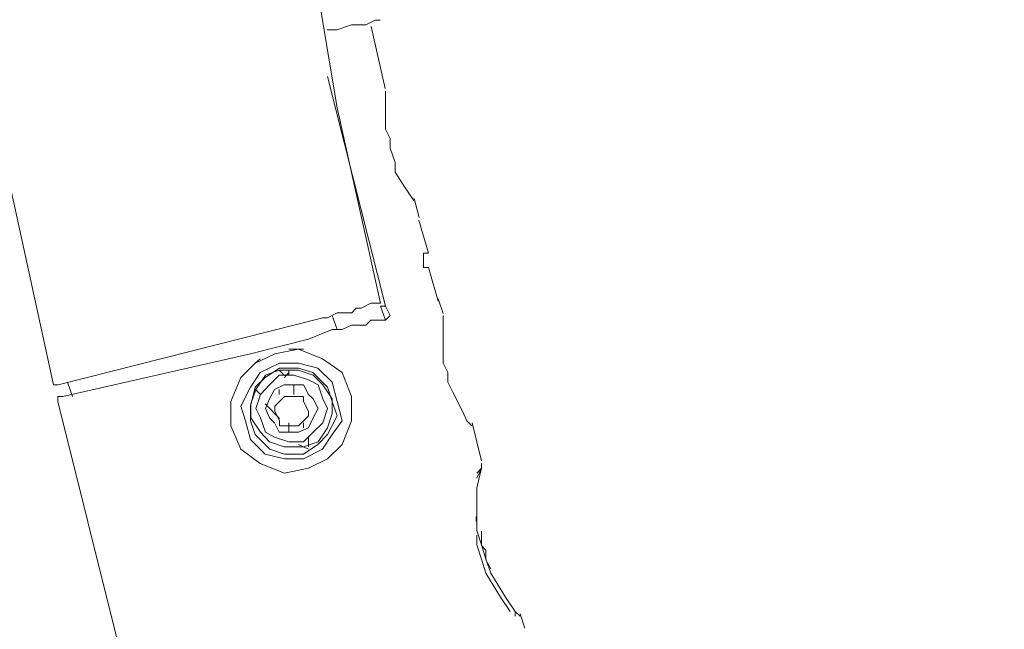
# Model space of a CAD drawing. Header units: millimetres. Extents: x 32.1 to 48.5, y -27.6 to 7.4.
# Tile 26 of 43: x 35.563 to 36.21, y 0.284 to 0.684. Entities that reach past the tile are written whole.
import ezdxf

# ---------------------------------------------------------------- set-up
doc = ezdxf.new("R2010")
doc.units = ezdxf.units.MM
doc.header["$MEASUREMENT"] = 0
doc.layers.add('Livello 1', color=7, linetype='Continuous', lineweight=0)

# ---------------------------------------------------------------- blocks, each defined once
blk = doc.blocks.new('Block_0')
at = {"layer": 'Livello 1', "color": 250, "lineweight": 5, "true_color": 0x1d1d1b}
for points, knots in [([(32.26221, -0.38005), (32.26221, -0.38005), (32.21799, -0.18239), (32.21799, -0.18239), (32.21799, -0.18239), (32.1767, 0.01233), (32.1767, 0.01233), (32.1767, 0.01233), (32.14527, 0.21292), (32.14527, 0.21292), (32.14527, 0.21292), (32.11677, 0.41057), (32.11677, 0.41057), (32.11677, 0.41057), (32.09785, 0.61142), (32.09785, 0.61142), (32.09785, 0.61142), (32.08533, 0.81227), (32.08533, 0.81227), (32.08533, 0.81227), (32.07574, 1.01312), (32.07574, 1.01312), (32.07574, 1.01312), (32.07574, 1.21397), (32.07574, 1.21397), (32.07574, 1.21397), (32.08214, 1.41481), (32.08214, 1.41481), (32.08214, 1.41481), (32.09492, 1.61567), (32.09492, 1.61567), (32.09492, 1.61567), (32.11037, 1.81332), (32.11037, 1.81332), (32.11037, 1.81332), (32.13568, 2.0139), (32.13568, 2.0139), (32.13568, 2.0139), (32.16764, 2.21156), (32.16764, 2.21156), (32.16764, 2.21156), (32.20547, 2.40921), (32.20547, 2.40921), (32.20547, 2.40921), (32.24969, 2.60686), (32.24969, 2.60686), (32.24969, 2.60686), (32.30004, 2.80132), (32.30004, 2.80132), (32.30004, 2.80132), (32.35704, 2.99284), (32.35704, 2.99284), (32.35704, 2.99284), (32.42017, 3.1841), (32.42017, 3.1841), (32.42017, 3.1841), (32.48996, 3.37243), (32.48996, 3.37243), (32.48996, 3.37243), (32.56268, 3.5605), (32.56268, 3.5605), (32.56268, 3.5605), (32.645, 3.7427), (32.645, 3.7427), (32.645, 3.7427), (32.73317, 3.92464), (32.73317, 3.92464), (32.73317, 3.92464), (32.8248, 4.10338), (32.8248, 4.10338), (32.8248, 4.10338), (32.9231, 4.27919), (32.9231, 4.27919), (32.9231, 4.27919), (33.02725, 4.45153), (33.02725, 4.45153), (33.02725, 4.45153), (33.1378, 4.62095), (33.1378, 4.62095), (33.1378, 4.62095), (33.25154, 4.78424), (33.25154, 4.78424), (33.25154, 4.78424), (33.37168, 4.94726), (33.37168, 4.94726), (33.37168, 4.94726), (33.49821, 5.10416), (33.49821, 5.10416), (33.49821, 5.10416), (33.62793, 5.25786), (33.62793, 5.25786), (33.62793, 5.25786), (33.76405, 5.40837), (33.76405, 5.40837), (33.76405, 5.40837), (33.90284, 5.55274), (33.90284, 5.55274), (33.90284, 5.55274), (34.04828, 5.69392), (34.04828, 5.69392), (34.04828, 5.69392), (34.19692, 5.82871), (34.19692, 5.82871), (34.19692, 5.82871), (34.34875, 5.96057), (34.34875, 5.96057), (34.34875, 5.96057), (34.50672, 6.0863), (34.50672, 6.0863), (34.50672, 6.0863), (34.66788, 6.20857), (34.66788, 6.20857), (34.66788, 6.20857), (34.8325, 6.32471), (34.8325, 6.32471), (34.8325, 6.32471), (35.00298, 6.43446), (35.00298, 6.43446), (35.00298, 6.43446), (35.17373, 6.54101), (35.17373, 6.54101), (35.17373, 6.54101), (35.35087, 6.6385), (35.35087, 6.6385), (35.35087, 6.6385), (35.53094, 6.73227), (35.53094, 6.73227), (35.53094, 6.73227), (35.71128, 6.82337), (35.71128, 6.82337), (35.71128, 6.82337), (35.89775, 6.90488), (35.89775, 6.90488), (35.89775, 6.90488), (36.08421, 6.98027), (36.08421, 6.98027), (36.08421, 6.98027), (36.27387, 7.05245), (36.27387, 7.05245), (36.27387, 7.05245), (36.46354, 7.11532), (36.46354, 7.11532), (36.46354, 7.11532), (36.65959, 7.17472), (36.65959, 7.17472)], [0, 0, 0, 0, 1, 1, 1, 2, 2, 2, 3, 3, 3, 4, 4, 4, 5, 5, 5, 6, 6, 6, 7, 7, 7, 8, 8, 8, 9, 9, 9, 10, 10, 10, 11, 11, 11, 12, 12, 12, 13, 13, 13, 14, 14, 14, 15, 15, 15, 16, 16, 16, 17, 17, 17, 18, 18, 18, 19, 19, 19, 20, 20, 20, 21, 21, 21, 22, 22, 22, 23, 23, 23, 24, 24, 24, 25, 25, 25, 26, 26, 26, 27, 27, 27, 28, 28, 28, 29, 29, 29, 30, 30, 30, 31, 31, 31, 32, 32, 32, 33, 33, 33, 34, 34, 34, 35, 35, 35, 36, 36, 36, 37, 37, 37, 38, 38, 38, 39, 39, 39, 40, 40, 40, 41, 41, 41, 42, 42, 42, 43, 43, 43, 44, 44, 44, 45, 45, 45, 46, 46, 46, 47, 47, 47, 48, 48, 48, 48]), ([(36.69449, 6.95522), (36.69449, 6.95522), (36.52986, 6.90488), (36.52986, 6.90488), (36.52986, 6.90488), (36.3402, 6.84228), (36.3402, 6.84228), (36.3402, 6.84228), (36.15374, 6.76983), (36.15374, 6.76983), (36.15374, 6.76983), (35.97047, 6.69471), (35.97047, 6.69471), (35.97047, 6.69471), (35.7872, 6.6132), (35.7872, 6.6132), (35.7872, 6.6132), (35.61006, 6.52556), (35.61006, 6.52556), (35.61006, 6.52556), (35.43318, 6.43126), (35.43318, 6.43126), (35.43318, 6.43126), (35.25924, 6.33403), (35.25924, 6.33403), (35.25924, 6.33403), (35.09142, 6.23041), (35.09142, 6.23041), (35.09142, 6.23041), (34.92387, 6.11747), (34.92387, 6.11747), (34.92387, 6.11747), (34.76271, 6.00452), (34.76271, 6.00452), (34.76271, 6.00452), (34.60474, 5.88225), (34.60474, 5.88225), (34.60474, 5.88225), (34.44971, 5.75679), (34.44971, 5.75679), (34.44971, 5.75679), (34.30134, 5.62813), (34.30134, 5.62813), (34.30134, 5.62813), (34.1559, 5.49015), (34.1559, 5.49015), (34.1559, 5.49015), (34.01338, 5.35216), (34.01338, 5.35216), (34.01338, 5.35216), (33.8778, 5.20752), (33.8778, 5.20752), (33.8778, 5.20752), (33.74487, 5.05701), (33.74487, 5.05701), (33.74487, 5.05701), (33.61834, 4.90331), (33.61834, 4.90331), (33.61834, 4.90331), (33.49821, 4.74642), (33.49821, 4.74642), (33.49821, 4.74642), (33.38127, 4.58659), (33.38127, 4.58659), (33.38127, 4.58659), (33.27072, 4.4233), (33.27072, 4.4233), (33.27072, 4.4233), (33.16657, 4.25388), (33.16657, 4.25388), (33.16657, 4.25388), (33.06507, 4.08153), (33.06507, 4.08153), (33.06507, 4.08153), (32.97344, 3.90866), (32.97344, 3.90866), (32.97344, 3.90866), (32.885, 3.73018), (32.885, 3.73018), (32.885, 3.73018), (32.80296, 3.55117), (32.80296, 3.55117), (32.80296, 3.55117), (32.72384, 3.36604), (32.72384, 3.36604), (32.72384, 3.36604), (32.65405, 3.18117), (32.65405, 3.18117), (32.65405, 3.18117), (32.59092, 2.99577), (32.59092, 2.99577), (32.59092, 2.99577), (32.53392, 2.80451), (32.53392, 2.80451), (32.53392, 2.80451), (32.48037, 2.61299), (32.48037, 2.61299), (32.48037, 2.61299), (32.43615, 2.42173), (32.43615, 2.42173), (32.43615, 2.42173), (32.39833, 2.22727), (32.39833, 2.22727), (32.39833, 2.22727), (32.36343, 2.03282), (32.36343, 2.03282), (32.36343, 2.03282), (32.33813, 1.83516), (32.33813, 1.83516), (32.33813, 1.83516), (32.31921, 1.63751), (32.31921, 1.63751), (32.31921, 1.63751), (32.30643, 1.43985), (32.30643, 1.43985), (32.30643, 1.43985), (32.29684, 1.2422), (32.29684, 1.2422), (32.29684, 1.2422), (32.29684, 1.04455), (32.29684, 1.04455), (32.29684, 1.04455), (32.30323, 0.8469), (32.30323, 0.8469), (32.30323, 0.8469), (32.31921, 0.64924), (32.31921, 0.64924), (32.31921, 0.64924), (32.33813, 0.45159), (32.33813, 0.45159), (32.33813, 0.45159), (32.36343, 0.25687), (32.36343, 0.25687), (32.36343, 0.25687), (32.39513, 0.06241), (32.39513, 0.06241), (32.39513, 0.06241), (32.43296, -0.13205), (32.43296, -0.13205), (32.43296, -0.13205), (32.47398, -0.30146), (32.47398, -0.30146)], [0, 0, 0, 0, 1, 1, 1, 2, 2, 2, 3, 3, 3, 4, 4, 4, 5, 5, 5, 6, 6, 6, 7, 7, 7, 8, 8, 8, 9, 9, 9, 10, 10, 10, 11, 11, 11, 12, 12, 12, 13, 13, 13, 14, 14, 14, 15, 15, 15, 16, 16, 16, 17, 17, 17, 18, 18, 18, 19, 19, 19, 20, 20, 20, 21, 21, 21, 22, 22, 22, 23, 23, 23, 24, 24, 24, 25, 25, 25, 26, 26, 26, 27, 27, 27, 28, 28, 28, 29, 29, 29, 30, 30, 30, 31, 31, 31, 32, 32, 32, 33, 33, 33, 34, 34, 34, 35, 35, 35, 36, 36, 36, 37, 37, 37, 38, 38, 38, 39, 39, 39, 40, 40, 40, 41, 41, 41, 42, 42, 42, 43, 43, 43, 44, 44, 44, 45, 45, 45, 46, 46, 46, 47, 47, 47, 47]), ([(32.46812, -0.12858), (32.46812, -0.12858), (32.43003, 0.05362), (32.43003, 0.05362), (32.43003, 0.05362), (32.3986, 0.24808), (32.3986, 0.24808), (32.3986, 0.24808), (32.37329, 0.44573), (32.37329, 0.44573), (32.37329, 0.44573), (32.35118, 0.64019), (32.35118, 0.64019), (32.35118, 0.64019), (32.33866, 0.83784), (32.33866, 0.83784), (32.33866, 0.83784), (32.33227, 1.03549), (32.33227, 1.03549), (32.33227, 1.03549), (32.33227, 1.23314), (32.33227, 1.23314), (32.33227, 1.23314), (32.33866, 1.4308), (32.33866, 1.4308), (32.33866, 1.4308), (32.35118, 1.62845), (32.35118, 1.62845), (32.35118, 1.62845), (32.37009, 1.82317), (32.37009, 1.82317), (32.37009, 1.82317), (32.3954, 2.02083), (32.3954, 2.02083), (32.3954, 2.02083), (32.43003, 2.21528), (32.43003, 2.21528), (32.43003, 2.21528), (32.46812, 2.40974), (32.46812, 2.40974), (32.46812, 2.40974), (32.51234, 2.601), (32.51234, 2.601), (32.51234, 2.601), (32.56295, 2.79226), (32.56295, 2.79226), (32.56295, 2.79226), (32.62315, 2.98059), (32.62315, 2.98059), (32.62315, 2.98059), (32.68628, 3.16865), (32.68628, 3.16865), (32.68628, 3.16865), (32.75581, 3.35405), (32.75581, 3.35405), (32.75581, 3.35405), (32.83173, 3.53599), (32.83173, 3.53599), (32.83173, 3.53599), (32.91377, 3.71473), (32.91377, 3.71473), (32.91377, 3.71473), (33.00248, 3.89347), (33.00248, 3.89347), (33.00248, 3.89347), (33.09731, 4.06635), (33.09731, 4.06635), (33.09731, 4.06635), (33.19507, 4.2387), (33.19507, 4.2387), (33.19507, 4.2387), (33.29949, 4.40492), (33.29949, 4.40492), (33.29949, 4.40492), (33.4103, 4.56821), (33.4103, 4.56821), (33.4103, 4.56821), (33.52724, 4.73123), (33.52724, 4.73123), (33.52724, 4.73123), (33.64738, 4.88813), (33.64738, 4.88813), (33.64738, 4.88813), (33.77364, 5.03863), (33.77364, 5.03863), (33.77364, 5.03863), (33.9063, 5.1894), (33.9063, 5.1894), (33.9063, 5.1894), (34.04242, 5.33032), (34.04242, 5.33032), (34.04242, 5.33032), (34.18147, 5.47177), (34.18147, 5.47177), (34.18147, 5.47177), (34.32665, 5.60655), (34.32665, 5.60655), (34.32665, 5.60655), (34.47848, 5.73521), (34.47848, 5.73521), (34.47848, 5.73521), (34.63032, 5.86068), (34.63032, 5.86068), (34.63032, 5.86068), (34.78855, 5.98295), (34.78855, 5.98295), (34.78855, 5.98295), (34.95264, 6.09589), (34.95264, 6.09589), (34.95264, 6.09589), (35.11699, 6.20564), (35.11699, 6.20564), (35.11699, 6.20564), (35.28454, 6.30926), (35.28454, 6.30926), (35.28454, 6.30926), (35.45876, 6.40969), (35.45876, 6.40969), (35.45876, 6.40969), (35.63536, 6.50371), (35.63536, 6.50371), (35.63536, 6.50371), (35.81251, 6.58843), (35.81251, 6.58843), (35.81251, 6.58843), (35.99284, 6.66994), (35.99284, 6.66994), (35.99284, 6.66994), (36.17904, 6.74532), (36.17904, 6.74532), (36.17904, 6.74532), (36.36258, 6.81458), (36.36258, 6.81458), (36.36258, 6.81458), (36.53945, 6.87398), (36.53945, 6.87398)], [0, 0, 0, 0, 1, 1, 1, 2, 2, 2, 3, 3, 3, 4, 4, 4, 5, 5, 5, 6, 6, 6, 7, 7, 7, 8, 8, 8, 9, 9, 9, 10, 10, 10, 11, 11, 11, 12, 12, 12, 13, 13, 13, 14, 14, 14, 15, 15, 15, 16, 16, 16, 17, 17, 17, 18, 18, 18, 19, 19, 19, 20, 20, 20, 21, 21, 21, 22, 22, 22, 23, 23, 23, 24, 24, 24, 25, 25, 25, 26, 26, 26, 27, 27, 27, 28, 28, 28, 29, 29, 29, 30, 30, 30, 31, 31, 31, 32, 32, 32, 33, 33, 33, 34, 34, 34, 35, 35, 35, 36, 36, 36, 37, 37, 37, 38, 38, 38, 39, 39, 39, 40, 40, 40, 41, 41, 41, 42, 42, 42, 43, 43, 43, 44, 44, 44, 45, 45, 45, 45]), ([(35.58502, 0.44413), (35.58502, 0.44413), (35.55652, 0.57572), (35.55652, 0.57572), (35.55652, 0.57572), (35.53121, 0.70758), (35.53121, 0.70758), (35.53121, 0.70758), (35.51549, 0.83917), (35.51549, 0.83917), (35.51549, 0.83917), (35.50271, 0.97422), (35.50271, 0.97422), (35.50271, 0.97422), (35.49951, 1.10901), (35.49951, 1.10901), (35.49951, 1.10901), (35.49951, 1.24087), (35.49951, 1.24087), (35.49951, 1.24087), (35.5091, 1.37566), (35.5091, 1.37566), (35.5091, 1.37566), (35.52189, 1.51071), (35.52189, 1.51071), (35.52189, 1.51071), (35.54373, 1.6423), (35.54373, 1.6423), (35.54373, 1.6423), (35.56904, 1.77416), (35.56904, 1.77416), (35.56904, 1.77416), (35.601, 1.90255), (35.601, 1.90255), (35.601, 1.90255), (35.64202, 2.03122), (35.64202, 2.03122), (35.64202, 2.03122), (35.68624, 2.15641), (35.68624, 2.15641), (35.68624, 2.15641), (35.73659, 2.28188), (35.73659, 2.28188), (35.73659, 2.28188), (35.79359, 2.40441), (35.79359, 2.40441), (35.79359, 2.40441), (35.85353, 2.52348), (35.85353, 2.52348), (35.85353, 2.52348), (35.92305, 2.63963), (35.92305, 2.63963), (35.92305, 2.63963), (35.99604, 2.75257), (35.99604, 2.75257), (35.99604, 2.75257), (36.07196, 2.86232), (36.07196, 2.86232), (36.07196, 2.86232), (36.1572, 2.96567), (36.1572, 2.96567), (36.1572, 2.96567), (36.24564, 3.0693), (36.24564, 3.0693), (36.24564, 3.0693), (36.33727, 3.16652), (36.33727, 3.16652), (36.33727, 3.16652), (36.4353, 3.26055), (36.4353, 3.26055), (36.4353, 3.26055), (36.53652, 3.34846), (36.53652, 3.34846), (36.53652, 3.34846), (36.64068, 3.4329), (36.64068, 3.4329), (36.64068, 3.4329), (36.75123, 3.51122), (36.75123, 3.51122), (36.75123, 3.51122), (36.86204, 3.58341), (36.86204, 3.58341), (36.86204, 3.58341), (36.97898, 3.65266), (36.97898, 3.65266), (36.97898, 3.65266), (37.09912, 3.71526), (37.09912, 3.71526), (37.09912, 3.71526), (37.22218, 3.77174), (37.22218, 3.77174), (37.22218, 3.77174), (37.34552, 3.82501), (37.34552, 3.82501), (37.34552, 3.82501), (37.47205, 3.86896), (37.47205, 3.86896), (37.47205, 3.86896), (37.60177, 3.90972), (37.60177, 3.90972)], [0, 0, 0, 0, 1, 1, 1, 2, 2, 2, 3, 3, 3, 4, 4, 4, 5, 5, 5, 6, 6, 6, 7, 7, 7, 8, 8, 8, 9, 9, 9, 10, 10, 10, 11, 11, 11, 12, 12, 12, 13, 13, 13, 14, 14, 14, 15, 15, 15, 16, 16, 16, 17, 17, 17, 18, 18, 18, 19, 19, 19, 20, 20, 20, 21, 21, 21, 22, 22, 22, 23, 23, 23, 24, 24, 24, 25, 25, 25, 26, 26, 26, 27, 27, 27, 28, 28, 28, 29, 29, 29, 30, 30, 30, 31, 31, 31, 32, 32, 32, 33, 33, 33, 33]), ([(37.66171, 3.69955), (37.66171, 3.69955), (37.53518, 3.65879), (37.53518, 3.65879), (37.53518, 3.65879), (37.41211, 3.61191), (37.41211, 3.61191), (37.41211, 3.61191), (37.28878, 3.56156), (37.28878, 3.56156), (37.28878, 3.56156), (37.16864, 3.50536), (37.16864, 3.50536), (37.16864, 3.50536), (37.0549, 3.4393), (37.0549, 3.4393), (37.0549, 3.4393), (36.94115, 3.3703), (36.94115, 3.3703), (36.94115, 3.3703), (36.83034, 3.29811), (36.83034, 3.29811), (36.83034, 3.29811), (36.72619, 3.2166), (36.72619, 3.2166), (36.72619, 3.2166), (36.62496, 3.13189), (36.62496, 3.13189), (36.62496, 3.13189), (36.52693, 3.04106), (36.52693, 3.04106), (36.52693, 3.04106), (36.4353, 2.94676), (36.4353, 2.94676), (36.4353, 2.94676), (36.34686, 2.8498), (36.34686, 2.8498), (36.34686, 2.8498), (36.26455, 2.74618), (36.26455, 2.74618), (36.26455, 2.74618), (36.1857, 2.63963), (36.1857, 2.63963), (36.1857, 2.63963), (36.11298, 2.52668), (36.11298, 2.52668), (36.11298, 2.52668), (36.04639, 2.41374), (36.04639, 2.41374), (36.04639, 2.41374), (35.98645, 2.29786), (35.98645, 2.29786), (35.98645, 2.29786), (35.93264, 2.17533), (35.93264, 2.17533), (35.93264, 2.17533), (35.88523, 2.05306), (35.88523, 2.05306), (35.88523, 2.05306), (35.84127, 1.93053), (35.84127, 1.93053), (35.84127, 1.93053), (35.80611, 1.80213), (35.80611, 1.80213), (35.80611, 1.80213), (35.77468, 1.67347), (35.77468, 1.67347), (35.77468, 1.67347), (35.75257, 1.54508), (35.75257, 1.54508), (35.75257, 1.54508), (35.73339, 1.41322), (35.73339, 1.41322), (35.73339, 1.41322), (35.72433, 1.28163), (35.72433, 1.28163), (35.72433, 1.28163), (35.72114, 1.14977), (35.72114, 1.14977), (35.72114, 1.14977), (35.72433, 1.01818), (35.72433, 1.01818), (35.72433, 1.01818), (35.73339, 0.88632), (35.73339, 0.88632), (35.73339, 0.88632), (35.74937, 0.75793), (35.74937, 0.75793), (35.74937, 0.75793), (35.77148, 0.62607), (35.77148, 0.62607), (35.77148, 0.62607), (35.79999, 0.49767), (35.79999, 0.49767)], [0, 0, 0, 0, 1, 1, 1, 2, 2, 2, 3, 3, 3, 4, 4, 4, 5, 5, 5, 6, 6, 6, 7, 7, 7, 8, 8, 8, 9, 9, 9, 10, 10, 10, 11, 11, 11, 12, 12, 12, 13, 13, 13, 14, 14, 14, 15, 15, 15, 16, 16, 16, 17, 17, 17, 18, 18, 18, 19, 19, 19, 20, 20, 20, 21, 21, 21, 22, 22, 22, 23, 23, 23, 24, 24, 24, 25, 25, 25, 26, 26, 26, 27, 27, 27, 28, 28, 28, 29, 29, 29, 30, 30, 30, 31, 31, 31, 31]), ([(37.17184, -3.11869), (37.17184, -3.11869), (37.00721, -3.06834), (37.00721, -3.06834), (37.00721, -3.06834), (36.84606, -3.01213), (36.84606, -3.01213), (36.84606, -3.01213), (36.68809, -2.94927), (36.68809, -2.94927), (36.68809, -2.94927), (36.52986, -2.88028), (36.52986, -2.88028), (36.52986, -2.88028), (36.3751, -2.80489), (36.3751, -2.80489), (36.3751, -2.80489), (36.22326, -2.72658), (36.22326, -2.72658), (36.22326, -2.72658), (36.07782, -2.64187), (36.07782, -2.64187), (36.07782, -2.64187), (35.93238, -2.54757), (35.93238, -2.54757), (35.93238, -2.54757), (35.7904, -2.45354), (35.7904, -2.45354), (35.7904, -2.45354), (35.65428, -2.34992), (35.65428, -2.34992), (35.65428, -2.34992), (35.52135, -2.24336), (35.52135, -2.24336), (35.52135, -2.24336), (35.39189, -2.13042), (35.39189, -2.13042), (35.39189, -2.13042), (35.26856, -2.01428), (35.26856, -2.01428), (35.26856, -2.01428), (35.14842, -1.89201), (35.14842, -1.89201), (35.14842, -1.89201), (35.03468, -1.76628), (35.03468, -1.76628), (35.03468, -1.76628), (34.92387, -1.63496), (34.92387, -1.63496), (34.92387, -1.63496), (34.81971, -1.4999), (34.81971, -1.4999), (34.81971, -1.4999), (34.71875, -1.36192), (34.71875, -1.36192), (34.71875, -1.36192), (34.62685, -1.22047), (34.62685, -1.22047), (34.62685, -1.22047), (34.53842, -1.07316), (34.53842, -1.07316), (34.53842, -1.07316), (34.45291, -0.92585), (34.45291, -0.92585), (34.45291, -0.92585), (34.37699, -0.77535), (34.37699, -0.77535), (34.37699, -0.77535), (34.30773, -0.61845), (34.30773, -0.61845), (34.30773, -0.61845), (34.2414, -0.46156), (34.2414, -0.46156), (34.2414, -0.46156), (34.1812, -0.30146), (34.1812, -0.30146), (34.1812, -0.30146), (34.13059, -0.14137), (34.13059, -0.14137), (34.13059, -0.14137), (34.08317, 0.02485), (34.08317, 0.02485), (34.08317, 0.02485), (34.04215, 0.18814), (34.04215, 0.18814), (34.04215, 0.18814), (34.01019, 0.35436), (34.01019, 0.35436), (34.01019, 0.35436), (33.98195, 0.52351), (33.98195, 0.52351), (33.98195, 0.52351), (33.96304, 0.69319), (33.96304, 0.69319), (33.96304, 0.69319), (33.94732, 0.86261), (33.94732, 0.86261), (33.94732, 0.86261), (33.94093, 1.03176), (33.94093, 1.03176), (33.94093, 1.03176), (33.94093, 1.20145), (33.94093, 1.20145), (33.94093, 1.20145), (33.94413, 1.37086), (33.94413, 1.37086), (33.94413, 1.37086), (33.95664, 1.54028), (33.95664, 1.54028), (33.95664, 1.54028), (33.97556, 1.70943), (33.97556, 1.70943), (33.97556, 1.70943), (34.00113, 1.87911), (34.00113, 1.87911), (34.00113, 1.87911), (34.03256, 2.04533), (34.03256, 2.04533), (34.03256, 2.04533), (34.07066, 2.21156), (34.07066, 2.21156)], [0, 0, 0, 0, 1, 1, 1, 2, 2, 2, 3, 3, 3, 4, 4, 4, 5, 5, 5, 6, 6, 6, 7, 7, 7, 8, 8, 8, 9, 9, 9, 10, 10, 10, 11, 11, 11, 12, 12, 12, 13, 13, 13, 14, 14, 14, 15, 15, 15, 16, 16, 16, 17, 17, 17, 18, 18, 18, 19, 19, 19, 20, 20, 20, 21, 21, 21, 22, 22, 22, 23, 23, 23, 24, 24, 24, 25, 25, 25, 26, 26, 26, 27, 27, 27, 28, 28, 28, 29, 29, 29, 30, 30, 30, 31, 31, 31, 32, 32, 32, 33, 33, 33, 34, 34, 34, 35, 35, 35, 36, 36, 36, 37, 37, 37, 38, 38, 38, 39, 39, 39, 40, 40, 40, 40]), ([(34.28536, 2.14576), (34.28536, 2.14576), (34.25046, 1.99499), (34.25046, 1.99499), (34.25046, 1.99499), (34.21903, 1.83196), (34.21903, 1.83196), (34.21903, 1.83196), (34.19372, 1.66867), (34.19372, 1.66867), (34.19372, 1.66867), (34.17801, 1.50565), (34.17801, 1.50565), (34.17801, 1.50565), (34.16522, 1.33943), (34.16522, 1.33943), (34.16522, 1.33943), (34.16229, 1.17321), (34.16229, 1.17321), (34.16229, 1.17321), (34.16229, 1.00672), (34.16229, 1.00672), (34.16229, 1.00672), (34.17161, 0.8437), (34.17161, 0.8437), (34.17161, 0.8437), (34.1876, 0.67721), (34.1876, 0.67721), (34.1876, 0.67721), (34.20944, 0.51446), (34.20944, 0.51446), (34.20944, 0.51446), (34.23821, 0.35117), (34.23821, 0.35117), (34.23821, 0.35117), (34.27284, 0.18814), (34.27284, 0.18814), (34.27284, 0.18814), (34.31413, 0.02805), (34.31413, 0.02805), (34.31413, 0.02805), (34.36154, -0.13205), (34.36154, -0.13205), (34.36154, -0.13205), (34.41189, -0.28894), (34.41189, -0.28894), (34.41189, -0.28894), (34.47209, -0.44264), (34.47209, -0.44264), (34.47209, -0.44264), (34.53842, -0.59634), (34.53842, -0.59634), (34.53842, -0.59634), (34.61087, -0.74685), (34.61087, -0.74685), (34.61087, -0.74685), (34.68999, -0.89123), (34.68999, -0.89123), (34.68999, -0.89123), (34.7723, -1.0356), (34.7723, -1.0356), (34.7723, -1.0356), (34.86073, -1.17652), (34.86073, -1.17652), (34.86073, -1.17652), (34.95583, -1.31157), (34.95583, -1.31157), (34.95583, -1.31157), (35.05679, -1.44636), (35.05679, -1.44636), (35.05679, -1.44636), (35.16094, -1.57502), (35.16094, -1.57502), (35.16094, -1.57502), (35.27176, -1.69755), (35.27176, -1.69755), (35.27176, -1.69755), (35.3855, -1.81982), (35.3855, -1.81982), (35.3855, -1.81982), (35.5059, -1.93277), (35.5059, -1.93277), (35.5059, -1.93277), (35.62897, -2.04571), (35.62897, -2.04571), (35.62897, -2.04571), (35.75843, -2.14933), (35.75843, -2.14933), (35.75843, -2.14933), (35.89135, -2.25269), (35.89135, -2.25269), (35.89135, -2.25269), (36.02747, -2.34699), (36.02747, -2.34699), (36.02747, -2.34699), (36.16626, -2.43782), (36.16626, -2.43782), (36.16626, -2.43782), (36.3117, -2.52253), (36.3117, -2.52253), (36.3117, -2.52253), (36.45741, -2.60111), (36.45741, -2.60111), (36.45741, -2.60111), (36.60898, -2.67303), (36.60898, -2.67303), (36.60898, -2.67303), (36.76055, -2.7391), (36.76055, -2.7391), (36.76055, -2.7391), (36.91558, -2.80196), (36.91558, -2.80196), (36.91558, -2.80196), (37.07354, -2.85524), (37.07354, -2.85524), (37.07354, -2.85524), (37.21925, -2.90212), (37.21925, -2.90212)], [0, 0, 0, 0, 1, 1, 1, 2, 2, 2, 3, 3, 3, 4, 4, 4, 5, 5, 5, 6, 6, 6, 7, 7, 7, 8, 8, 8, 9, 9, 9, 10, 10, 10, 11, 11, 11, 12, 12, 12, 13, 13, 13, 14, 14, 14, 15, 15, 15, 16, 16, 16, 17, 17, 17, 18, 18, 18, 19, 19, 19, 20, 20, 20, 21, 21, 21, 22, 22, 22, 23, 23, 23, 24, 24, 24, 25, 25, 25, 26, 26, 26, 27, 27, 27, 28, 28, 28, 29, 29, 29, 30, 30, 30, 31, 31, 31, 32, 32, 32, 33, 33, 33, 34, 34, 34, 35, 35, 35, 36, 36, 36, 37, 37, 37, 38, 38, 38, 39, 39, 39, 39]), ([(37.03891, -2.81075), (37.03891, -2.81075), (36.88388, -2.75748), (36.88388, -2.75748), (36.88388, -2.75748), (36.73551, -2.69461), (36.73551, -2.69461), (36.73551, -2.69461), (36.58687, -2.62881), (36.58687, -2.62881), (36.58687, -2.62881), (36.44169, -2.5537), (36.44169, -2.5537), (36.44169, -2.5537), (36.29598, -2.47511), (36.29598, -2.47511), (36.29598, -2.47511), (36.1572, -2.3936), (36.1572, -2.3936), (36.1572, -2.3936), (36.02108, -2.3025), (36.02108, -2.3025), (36.02108, -2.3025), (35.88842, -2.20847), (35.88842, -2.20847), (35.88842, -2.20847), (35.76189, -2.11124), (35.76189, -2.11124), (35.76189, -2.11124), (35.63536, -2.00442), (35.63536, -2.00442), (35.63536, -2.00442), (35.51549, -1.89787), (35.51549, -1.89787), (35.51549, -1.89787), (35.39829, -1.78466), (35.39829, -1.78466), (35.39829, -1.78466), (35.28774, -1.66585), (35.28774, -1.66585), (35.28774, -1.66585), (35.18039, -1.54332), (35.18039, -1.54332), (35.18039, -1.54332), (35.07597, -1.41786), (35.07597, -1.41786), (35.07597, -1.41786), (34.9814, -1.286), (34.9814, -1.286), (34.9814, -1.286), (34.88631, -1.15441), (34.88631, -1.15441), (34.88631, -1.15441), (34.8008, -1.01616), (34.8008, -1.01616), (34.8008, -1.01616), (34.71875, -0.87844), (34.71875, -0.87844), (34.71875, -0.87844), (34.64284, -0.7338), (34.64284, -0.7338), (34.64284, -0.7338), (34.57331, -0.58649), (34.57331, -0.58649), (34.57331, -0.58649), (34.50698, -0.43918), (34.50698, -0.43918), (34.50698, -0.43918), (34.44998, -0.28868), (34.44998, -0.28868), (34.44998, -0.28868), (34.39644, -0.13498), (34.39644, -0.13498), (34.39644, -0.13498), (34.34902, 0.01926), (34.34902, 0.01926), (34.34902, 0.01926), (34.308, 0.17589), (34.308, 0.17589), (34.308, 0.17589), (34.2731, 0.33598), (34.2731, 0.33598), (34.2731, 0.33598), (34.2446, 0.49581), (34.2446, 0.49581), (34.2446, 0.49581), (34.22249, 0.6559), (34.22249, 0.6559), (34.22249, 0.6559), (34.20651, 0.81573), (34.20651, 0.81573), (34.20651, 0.81573), (34.19745, 0.97902), (34.19745, 0.97902), (34.19745, 0.97902), (34.19425, 1.13911), (34.19425, 1.13911), (34.19425, 1.13911), (34.19745, 1.30214), (34.19745, 1.30214), (34.19745, 1.30214), (34.20651, 1.46223), (34.20651, 1.46223), (34.20651, 1.46223), (34.22249, 1.62552), (34.22249, 1.62552), (34.22249, 1.62552), (34.2446, 1.78535), (34.2446, 1.78535), (34.2446, 1.78535), (34.26991, 1.94544), (34.26991, 1.94544)], [0, 0, 0, 0, 1, 1, 1, 2, 2, 2, 3, 3, 3, 4, 4, 4, 5, 5, 5, 6, 6, 6, 7, 7, 7, 8, 8, 8, 9, 9, 9, 10, 10, 10, 11, 11, 11, 12, 12, 12, 13, 13, 13, 14, 14, 14, 15, 15, 15, 16, 16, 16, 17, 17, 17, 18, 18, 18, 19, 19, 19, 20, 20, 20, 21, 21, 21, 22, 22, 22, 23, 23, 23, 24, 24, 24, 25, 25, 25, 26, 26, 26, 27, 27, 27, 28, 28, 28, 29, 29, 29, 30, 30, 30, 31, 31, 31, 32, 32, 32, 33, 33, 33, 34, 34, 34, 35, 35, 35, 36, 36, 36, 37, 37, 37, 37]), ([(35.77122, 0.67721), (35.77122, 0.67721), (35.78081, 0.68041), (35.78081, 0.68041), (35.78081, 0.68041), (35.7904, 0.68041), (35.7904, 0.68041), (35.7904, 0.68041), (35.79652, 0.68361), (35.79652, 0.68361), (35.79652, 0.68361), (35.79972, 0.68361), (35.79972, 0.68361)], [0, 0, 0, 0, 1, 1, 1, 2, 2, 2, 3, 3, 3, 4, 4, 4, 4]), ([(35.76482, 0.67721), (35.76482, 0.67721), (35.76482, 0.67721), (35.76482, 0.67721), (35.76482, 0.67721), (35.76802, 0.67721), (35.76802, 0.67721), (35.76802, 0.67721), (35.77122, 0.67721), (35.77122, 0.67721)], [0, 0, 0, 0, 1, 1, 1, 2, 2, 2, 3, 3, 3, 3]), ([(35.82183, 0.56507), (35.82183, 0.56507), (35.82183, 0.56507), (35.82183, 0.56507), (35.82183, 0.56507), (35.8157, 0.57412), (35.8157, 0.57412), (35.8157, 0.57412), (35.80958, 0.58371), (35.80958, 0.58371), (35.80958, 0.58371), (35.80958, 0.59011), (35.80958, 0.59011), (35.80958, 0.59011), (35.80638, 0.59943), (35.80638, 0.59943), (35.80638, 0.59943), (35.80638, 0.60582), (35.80638, 0.60582), (35.80638, 0.60582), (35.80318, 0.61195), (35.80318, 0.61195), (35.80318, 0.61195), (35.80318, 0.62447), (35.80318, 0.62447), (35.80318, 0.62447), (35.80318, 0.63406), (35.80318, 0.63406), (35.80318, 0.63406), (35.80318, 0.63699), (35.80318, 0.63699), (35.80318, 0.63699), (35.80318, 0.63406), (35.80318, 0.63406)], [0, 0, 0, 0, 1, 1, 1, 2, 2, 2, 3, 3, 3, 4, 4, 4, 5, 5, 5, 6, 6, 6, 7, 7, 7, 8, 8, 8, 9, 9, 9, 10, 10, 10, 11, 11, 11, 11]), ([(35.82822, 0.53044), (35.82822, 0.53044), (35.82822, 0.53044), (35.82822, 0.53044), (35.82822, 0.53044), (35.83142, 0.53044), (35.83142, 0.53044)], [0, 0, 0, 0, 1, 1, 1, 2, 2, 2, 2]), ([(35.76509, 0.48808), (35.76509, 0.48808), (35.77148, 0.49128), (35.77148, 0.49128), (35.77148, 0.49128), (35.77468, 0.49128), (35.77468, 0.49128), (35.77468, 0.49128), (35.78107, 0.49128), (35.78107, 0.49128), (35.78107, 0.49128), (35.784, 0.49448), (35.784, 0.49448), (35.784, 0.49448), (35.7872, 0.49448), (35.7872, 0.49448), (35.7872, 0.49448), (35.79359, 0.49767), (35.79359, 0.49767), (35.79359, 0.49767), (35.79679, 0.49767), (35.79679, 0.49767), (35.79679, 0.49767), (35.79999, 0.49767), (35.79999, 0.49767)], [0, 0, 0, 0, 1, 1, 1, 2, 2, 2, 3, 3, 3, 4, 4, 4, 5, 5, 5, 6, 6, 6, 7, 7, 7, 8, 8, 8, 8]), ([(35.76509, 0.48808), (35.76509, 0.48808), (35.76509, 0.48808), (35.76509, 0.48808), (35.76509, 0.48808), (35.76216, 0.48808), (35.76216, 0.48808)], [0, 0, 0, 0, 1, 1, 1, 2, 2, 2, 2]), ([(35.77148, 0.48036), (35.77148, 0.48036), (35.77468, 0.48036), (35.77468, 0.48036), (35.77468, 0.48036), (35.78081, 0.48329), (35.78081, 0.48329), (35.78081, 0.48329), (35.784, 0.48329), (35.784, 0.48329), (35.784, 0.48329), (35.7904, 0.48329), (35.7904, 0.48329), (35.7904, 0.48329), (35.79359, 0.48649), (35.79359, 0.48649), (35.79359, 0.48649), (35.79679, 0.48649), (35.79679, 0.48649), (35.79679, 0.48649), (35.80318, 0.48649), (35.80318, 0.48649), (35.80318, 0.48649), (35.80638, 0.48968), (35.80638, 0.48968)], [0, 0, 0, 0, 1, 1, 1, 2, 2, 2, 3, 3, 3, 4, 4, 4, 5, 5, 5, 6, 6, 6, 7, 7, 7, 8, 8, 8, 8]), ([(35.85992, 0.41723), (35.85992, 0.41723), (35.85672, 0.42042), (35.85672, 0.42042), (35.85672, 0.42042), (35.85379, 0.42682), (35.85379, 0.42682), (35.85379, 0.42682), (35.8474, 0.43934), (35.8474, 0.43934), (35.8474, 0.43934), (35.84421, 0.44573), (35.84421, 0.44573), (35.84421, 0.44573), (35.84421, 0.45212), (35.84421, 0.45212), (35.84421, 0.45212), (35.84101, 0.45825), (35.84101, 0.45825), (35.84101, 0.45825), (35.84101, 0.46757), (35.84101, 0.46757), (35.84101, 0.46757), (35.84101, 0.47716), (35.84101, 0.47716), (35.84101, 0.47716), (35.84101, 0.48649), (35.84101, 0.48649), (35.84101, 0.48649), (35.84101, 0.48968), (35.84101, 0.48968), (35.84101, 0.48968), (35.84101, 0.48649), (35.84101, 0.48649)], [0, 0, 0, 0, 1, 1, 1, 2, 2, 2, 3, 3, 3, 4, 4, 4, 5, 5, 5, 6, 6, 6, 7, 7, 7, 8, 8, 8, 9, 9, 9, 10, 10, 10, 11, 11, 11, 11]), ([(35.76829, 0.48036), (35.76829, 0.48036), (35.76829, 0.48036), (35.76829, 0.48036), (35.76829, 0.48036), (35.77148, 0.48036), (35.77148, 0.48036)], [0, 0, 0, 0, 1, 1, 1, 2, 2, 2, 2]), ([(35.78081, 0.43641), (35.78081, 0.43641), (35.78081, 0.42042), (35.78081, 0.42042), (35.78081, 0.42042), (35.77468, 0.40497), (35.77468, 0.40497), (35.77468, 0.40497), (35.76509, 0.39538), (35.76509, 0.39538), (35.76509, 0.39538), (35.75257, 0.38926), (35.75257, 0.38926), (35.75257, 0.38926), (35.73685, 0.38606), (35.73685, 0.38606), (35.73685, 0.38606), (35.72087, 0.39245), (35.72087, 0.39245), (35.72087, 0.39245), (35.70809, 0.40178), (35.70809, 0.40178), (35.70809, 0.40178), (35.70169, 0.41723), (35.70169, 0.41723), (35.70169, 0.41723), (35.70169, 0.43321), (35.70169, 0.43321), (35.70169, 0.43321), (35.70809, 0.44893), (35.70809, 0.44893), (35.70809, 0.44893), (35.71768, 0.45825), (35.71768, 0.45825), (35.71768, 0.45825), (35.73046, 0.46438), (35.73046, 0.46438), (35.73046, 0.46438), (35.74618, 0.46757), (35.74618, 0.46757), (35.74618, 0.46757), (35.76189, 0.46118), (35.76189, 0.46118), (35.76189, 0.46118), (35.77468, 0.45212), (35.77468, 0.45212), (35.77468, 0.45212), (35.78081, 0.43641), (35.78081, 0.43641)], [0, 0, 0, 0, 1, 1, 1, 2, 2, 2, 3, 3, 3, 4, 4, 4, 5, 5, 5, 6, 6, 6, 7, 7, 7, 8, 8, 8, 9, 9, 9, 10, 10, 10, 11, 11, 11, 12, 12, 12, 13, 13, 13, 14, 14, 14, 15, 15, 15, 16, 16, 16, 16]), ([(35.74937, 0.46757), (35.74937, 0.46757), (35.74618, 0.46757), (35.74618, 0.46757), (35.74618, 0.46757), (35.73978, 0.46757), (35.73978, 0.46757)], [0, 0, 0, 0, 1, 1, 1, 2, 2, 2, 2]), ([(35.77148, 0.43321), (35.77148, 0.43321), (35.77468, 0.42042), (35.77468, 0.42042), (35.77468, 0.42042), (35.76829, 0.41137), (35.76829, 0.41137), (35.76829, 0.41137), (35.76189, 0.40178), (35.76189, 0.40178), (35.76189, 0.40178), (35.74937, 0.39538), (35.74937, 0.39538), (35.74937, 0.39538), (35.73685, 0.39538), (35.73685, 0.39538), (35.73685, 0.39538), (35.72407, 0.39858), (35.72407, 0.39858), (35.72407, 0.39858), (35.71448, 0.40817), (35.71448, 0.40817), (35.71448, 0.40817), (35.71128, 0.42042), (35.71128, 0.42042), (35.71128, 0.42042), (35.70809, 0.43001), (35.70809, 0.43001), (35.70809, 0.43001), (35.71448, 0.44253), (35.71448, 0.44253), (35.71448, 0.44253), (35.72087, 0.45212), (35.72087, 0.45212), (35.72087, 0.45212), (35.73366, 0.45825), (35.73366, 0.45825), (35.73366, 0.45825), (35.74618, 0.45825), (35.74618, 0.45825), (35.74618, 0.45825), (35.7587, 0.45505), (35.7587, 0.45505), (35.7587, 0.45505), (35.76829, 0.44573), (35.76829, 0.44573), (35.76829, 0.44573), (35.77148, 0.43321), (35.77148, 0.43321)], [0, 0, 0, 0, 1, 1, 1, 2, 2, 2, 3, 3, 3, 4, 4, 4, 5, 5, 5, 6, 6, 6, 7, 7, 7, 8, 8, 8, 9, 9, 9, 10, 10, 10, 11, 11, 11, 12, 12, 12, 13, 13, 13, 14, 14, 14, 15, 15, 15, 16, 16, 16, 16]), ([(35.76829, 0.43321), (35.76829, 0.43321), (35.76509, 0.44253), (35.76509, 0.44253), (35.76509, 0.44253), (35.7555, 0.45212), (35.7555, 0.45212), (35.7555, 0.45212), (35.74618, 0.45505), (35.74618, 0.45505), (35.74618, 0.45505), (35.73366, 0.45505), (35.73366, 0.45505), (35.73366, 0.45505), (35.72407, 0.44893), (35.72407, 0.44893), (35.72407, 0.44893), (35.71768, 0.44253), (35.71768, 0.44253), (35.71768, 0.44253), (35.71448, 0.43001), (35.71448, 0.43001), (35.71448, 0.43001), (35.71448, 0.42042), (35.71448, 0.42042), (35.71448, 0.42042), (35.71768, 0.41137), (35.71768, 0.41137), (35.71768, 0.41137), (35.72726, 0.40178), (35.72726, 0.40178), (35.72726, 0.40178), (35.73685, 0.39858), (35.73685, 0.39858), (35.73685, 0.39858), (35.74937, 0.39858), (35.74937, 0.39858), (35.74937, 0.39858), (35.7587, 0.40497), (35.7587, 0.40497), (35.7587, 0.40497), (35.76509, 0.41137), (35.76509, 0.41137), (35.76509, 0.41137), (35.77148, 0.42362), (35.77148, 0.42362), (35.77148, 0.42362), (35.76829, 0.43321), (35.76829, 0.43321)], [0, 0, 0, 0, 1, 1, 1, 2, 2, 2, 3, 3, 3, 4, 4, 4, 5, 5, 5, 6, 6, 6, 7, 7, 7, 8, 8, 8, 9, 9, 9, 10, 10, 10, 11, 11, 11, 12, 12, 12, 13, 13, 13, 14, 14, 14, 15, 15, 15, 16, 16, 16, 16]), ([(35.76829, 0.43481), (35.76829, 0.43481), (35.76216, 0.44413), (35.76216, 0.44413), (35.76216, 0.44413), (35.75577, 0.45052), (35.75577, 0.45052), (35.75577, 0.45052), (35.74618, 0.45372), (35.74618, 0.45372), (35.74618, 0.45372), (35.73339, 0.45372), (35.73339, 0.45372), (35.73339, 0.45372), (35.72433, 0.45052), (35.72433, 0.45052), (35.72433, 0.45052), (35.71794, 0.44093), (35.71794, 0.44093), (35.71794, 0.44093), (35.71474, 0.43161), (35.71474, 0.43161), (35.71474, 0.43161), (35.71474, 0.42229), (35.71474, 0.42229), (35.71474, 0.42229), (35.72114, 0.41297), (35.72114, 0.41297), (35.72114, 0.41297), (35.727, 0.40657), (35.727, 0.40657), (35.727, 0.40657), (35.73659, 0.40338), (35.73659, 0.40338), (35.73659, 0.40338), (35.74937, 0.40338), (35.74937, 0.40338), (35.74937, 0.40338), (35.75896, 0.40657), (35.75896, 0.40657), (35.75896, 0.40657), (35.76509, 0.41589), (35.76509, 0.41589), (35.76509, 0.41589), (35.76829, 0.42522), (35.76829, 0.42522), (35.76829, 0.42522), (35.76829, 0.43481), (35.76829, 0.43481)], [0, 0, 0, 0, 1, 1, 1, 2, 2, 2, 3, 3, 3, 4, 4, 4, 5, 5, 5, 6, 6, 6, 7, 7, 7, 8, 8, 8, 9, 9, 9, 10, 10, 10, 11, 11, 11, 12, 12, 12, 13, 13, 13, 14, 14, 14, 15, 15, 15, 16, 16, 16, 16]), ([(35.73978, 0.45372), (35.73978, 0.45372), (35.73978, 0.45372), (35.73978, 0.45372), (35.73978, 0.45372), (35.73978, 0.45052), (35.73978, 0.45052)], [0, 0, 0, 0, 1, 1, 1, 2, 2, 2, 2]), ([(35.73339, 0.45052), (35.73339, 0.45052), (35.74298, 0.45052), (35.74298, 0.45052), (35.74298, 0.45052), (35.75257, 0.44733), (35.75257, 0.44733), (35.75257, 0.44733), (35.75896, 0.44413), (35.75896, 0.44413), (35.75896, 0.44413), (35.76216, 0.43481), (35.76216, 0.43481), (35.76216, 0.43481), (35.76509, 0.42842), (35.76509, 0.42842), (35.76509, 0.42842), (35.76216, 0.41909), (35.76216, 0.41909), (35.76216, 0.41909), (35.75577, 0.41297), (35.75577, 0.41297), (35.75577, 0.41297), (35.74937, 0.40657), (35.74937, 0.40657), (35.74937, 0.40657), (35.73978, 0.40657), (35.73978, 0.40657), (35.73978, 0.40657), (35.7302, 0.40977), (35.7302, 0.40977), (35.7302, 0.40977), (35.72433, 0.41297), (35.72433, 0.41297), (35.72433, 0.41297), (35.72114, 0.42229), (35.72114, 0.42229), (35.72114, 0.42229), (35.71794, 0.42842), (35.71794, 0.42842), (35.71794, 0.42842), (35.72114, 0.43774), (35.72114, 0.43774), (35.72114, 0.43774), (35.727, 0.44413), (35.727, 0.44413), (35.727, 0.44413), (35.73339, 0.45052), (35.73339, 0.45052)], [0, 0, 0, 0, 1, 1, 1, 2, 2, 2, 3, 3, 3, 4, 4, 4, 5, 5, 5, 6, 6, 6, 7, 7, 7, 8, 8, 8, 9, 9, 9, 10, 10, 10, 11, 11, 11, 12, 12, 12, 13, 13, 13, 14, 14, 14, 15, 15, 15, 16, 16, 16, 16]), ([(35.58822, 0.44413), (35.58822, 0.44413), (35.58822, 0.44413), (35.58822, 0.44413), (35.58822, 0.44413), (35.58502, 0.44413), (35.58502, 0.44413)], [0, 0, 0, 0, 1, 1, 1, 2, 2, 2, 2]), ([(35.73659, 0.44413), (35.73659, 0.44413), (35.74298, 0.44413), (35.74298, 0.44413), (35.74298, 0.44413), (35.74937, 0.44413), (35.74937, 0.44413), (35.74937, 0.44413), (35.75257, 0.43774), (35.75257, 0.43774), (35.75257, 0.43774), (35.75577, 0.43481), (35.75577, 0.43481), (35.75577, 0.43481), (35.75896, 0.42842), (35.75896, 0.42842), (35.75896, 0.42842), (35.75577, 0.42229), (35.75577, 0.42229), (35.75577, 0.42229), (35.75257, 0.41589), (35.75257, 0.41589), (35.75257, 0.41589), (35.74618, 0.41297), (35.74618, 0.41297), (35.74618, 0.41297), (35.73978, 0.41297), (35.73978, 0.41297), (35.73978, 0.41297), (35.73339, 0.41297), (35.73339, 0.41297), (35.73339, 0.41297), (35.7302, 0.41909), (35.7302, 0.41909), (35.7302, 0.41909), (35.727, 0.42229), (35.727, 0.42229), (35.727, 0.42229), (35.72433, 0.42842), (35.72433, 0.42842), (35.72433, 0.42842), (35.727, 0.43481), (35.727, 0.43481), (35.727, 0.43481), (35.7302, 0.44093), (35.7302, 0.44093), (35.7302, 0.44093), (35.73659, 0.44413), (35.73659, 0.44413)], [0, 0, 0, 0, 1, 1, 1, 2, 2, 2, 3, 3, 3, 4, 4, 4, 5, 5, 5, 6, 6, 6, 7, 7, 7, 8, 8, 8, 9, 9, 9, 10, 10, 10, 11, 11, 11, 12, 12, 12, 13, 13, 13, 14, 14, 14, 15, 15, 15, 16, 16, 16, 16]), ([(35.58795, 0.43321), (35.58795, 0.43321), (35.58795, 0.43321), (35.58795, 0.43321), (35.58795, 0.43321), (35.58795, 0.43641), (35.58795, 0.43641), (35.58795, 0.43641), (35.59115, 0.43641), (35.59115, 0.43641)], [0, 0, 0, 0, 1, 1, 1, 2, 2, 2, 3, 3, 3, 3]), ([(35.74937, 0.43321), (35.74937, 0.43321), (35.74937, 0.43641), (35.74937, 0.43641), (35.74937, 0.43641), (35.74298, 0.43641), (35.74298, 0.43641), (35.74298, 0.43641), (35.73978, 0.43641), (35.73978, 0.43641), (35.73978, 0.43641), (35.73685, 0.43641), (35.73685, 0.43641), (35.73685, 0.43641), (35.73366, 0.43321), (35.73366, 0.43321), (35.73366, 0.43321), (35.73046, 0.43001), (35.73046, 0.43001), (35.73046, 0.43001), (35.73046, 0.42682), (35.73046, 0.42682), (35.73046, 0.42682), (35.73366, 0.42042), (35.73366, 0.42042), (35.73366, 0.42042), (35.73366, 0.41723), (35.73366, 0.41723), (35.73366, 0.41723), (35.73978, 0.41723), (35.73978, 0.41723), (35.73978, 0.41723), (35.74298, 0.41723), (35.74298, 0.41723), (35.74298, 0.41723), (35.74618, 0.41723), (35.74618, 0.41723), (35.74618, 0.41723), (35.74937, 0.42042), (35.74937, 0.42042), (35.74937, 0.42042), (35.75257, 0.42362), (35.75257, 0.42362), (35.75257, 0.42362), (35.75257, 0.42682), (35.75257, 0.42682), (35.75257, 0.42682), (35.74937, 0.43321), (35.74937, 0.43321)], [0, 0, 0, 0, 1, 1, 1, 2, 2, 2, 3, 3, 3, 4, 4, 4, 5, 5, 5, 6, 6, 6, 7, 7, 7, 8, 8, 8, 9, 9, 9, 10, 10, 10, 11, 11, 11, 12, 12, 12, 13, 13, 13, 14, 14, 14, 15, 15, 15, 16, 16, 16, 16]), ([(35.73978, 0.41297), (35.73978, 0.41297), (35.73978, 0.41589), (35.73978, 0.41589), (35.73978, 0.41589), (35.73978, 0.41909), (35.73978, 0.41909)], [0, 0, 0, 0, 1, 1, 1, 2, 2, 2, 2]), ([(35.74937, 0.41909), (35.74937, 0.41909), (35.74937, 0.41909), (35.74937, 0.41909), (35.74937, 0.41909), (35.74937, 0.41589), (35.74937, 0.41589)], [0, 0, 0, 0, 1, 1, 1, 2, 2, 2, 2]), ([(35.75257, 0.40977), (35.75257, 0.40977), (35.75257, 0.40657), (35.75257, 0.40657), (35.75257, 0.40657), (35.75257, 0.40338), (35.75257, 0.40338)], [0, 0, 0, 0, 1, 1, 1, 2, 2, 2, 2]), ([(35.89162, 0.29203), (35.89162, 0.29203), (35.89162, 0.29203), (35.89162, 0.29203), (35.89162, 0.29203), (35.88842, 0.29523), (35.88842, 0.29523), (35.88842, 0.29523), (35.88203, 0.30455), (35.88203, 0.30455), (35.88203, 0.30455), (35.87244, 0.32027), (35.87244, 0.32027), (35.87244, 0.32027), (35.86924, 0.32959), (35.86924, 0.32959), (35.86924, 0.32959), (35.86631, 0.33891), (35.86631, 0.33891), (35.86631, 0.33891), (35.86312, 0.3485), (35.86312, 0.3485), (35.86312, 0.3485), (35.86312, 0.35783), (35.86312, 0.35783), (35.86312, 0.35783), (35.86312, 0.37647), (35.86312, 0.37647), (35.86312, 0.37647), (35.86631, 0.38926), (35.86631, 0.38926), (35.86631, 0.38926), (35.86631, 0.39245), (35.86631, 0.39245)], [0, 0, 0, 0, 1, 1, 1, 2, 2, 2, 3, 3, 3, 4, 4, 4, 5, 5, 5, 6, 6, 6, 7, 7, 7, 8, 8, 8, 9, 9, 9, 10, 10, 10, 11, 11, 11, 11]), ([(35.86631, 0.38926), (35.86631, 0.38926), (35.86631, 0.38926), (35.86631, 0.38926), (35.86631, 0.38926), (35.86312, 0.38606), (35.86312, 0.38606)], [0, 0, 0, 0, 1, 1, 1, 2, 2, 2, 2]), ([(35.86312, 0.3453), (35.86312, 0.3453), (35.86312, 0.33891), (35.86312, 0.33891), (35.86312, 0.33891), (35.86631, 0.32959), (35.86631, 0.32959), (35.86631, 0.32959), (35.86924, 0.32027), (35.86924, 0.32027), (35.86924, 0.32027), (35.87883, 0.30455), (35.87883, 0.30455), (35.87883, 0.30455), (35.88523, 0.29523), (35.88523, 0.29523)], [0, 0, 0, 0, 1, 1, 1, 2, 2, 2, 3, 3, 3, 4, 4, 4, 5, 5, 5, 5]), ([(35.86631, 0.33865), (35.86631, 0.33865), (35.86631, 0.34184), (35.86631, 0.34184), (35.86631, 0.34184), (35.86631, 0.34504), (35.86631, 0.34504)], [0, 0, 0, 0, 1, 1, 1, 2, 2, 2, 2]), ([(35.86924, 0.32906), (35.86924, 0.32906), (35.86924, 0.33545), (35.86924, 0.33545), (35.86924, 0.33545), (35.86631, 0.33865), (35.86631, 0.33865)], [0, 0, 0, 0, 1, 1, 1, 2, 2, 2, 2]), ([(35.88842, 0.29523), (35.88842, 0.29523), (35.88842, 0.29523), (35.88842, 0.29523), (35.88842, 0.29523), (35.88842, 0.29203), (35.88842, 0.29203)], [0, 0, 0, 0, 1, 1, 1, 2, 2, 2, 2])]:
    blk.add_open_spline(points, degree=3, knots=knots, dxfattribs=at)
for points in [[(35.80292, 0.63859), (35.80292, 0.63859), (35.79386, 0.67934), (35.79386, 0.67934)], [(35.76509, 0.64658), (35.76509, 0.64658), (35.80318, 0.49581), (35.80318, 0.49581)], [(35.82529, 0.55388), (35.82529, 0.55388), (35.8221, 0.5664), (35.8221, 0.5664)], [(35.83142, 0.53044), (35.83142, 0.53044), (35.82503, 0.55228), (35.82503, 0.55228)], [(35.82822, 0.52111), (35.82822, 0.52111), (35.82822, 0.53044), (35.82822, 0.53044)], [(35.82822, 0.52111), (35.82822, 0.52111), (35.83142, 0.52111), (35.83142, 0.52111)], [(35.83781, 0.49901), (35.83781, 0.49901), (35.83142, 0.52111), (35.83142, 0.52111)], [(35.84101, 0.49101), (35.84101, 0.49101), (35.83781, 0.5006), (35.83781, 0.5006)], [(35.80318, 0.48649), (35.80318, 0.48649), (35.79999, 0.49581), (35.79999, 0.49581)], [(35.79999, 0.49581), (35.79999, 0.49581), (35.80318, 0.49581), (35.80318, 0.49581)], [(35.80638, 0.48968), (35.80638, 0.48968), (35.80318, 0.49581), (35.80318, 0.49581)], [(35.76216, 0.48808), (35.76216, 0.48808), (35.58822, 0.44413), (35.58822, 0.44413)], [(35.77148, 0.48036), (35.77148, 0.48036), (35.76829, 0.48968), (35.76829, 0.48968)], [(35.75257, 0.47397), (35.75257, 0.47397), (35.76829, 0.48036), (35.76829, 0.48036)], [(35.71448, 0.46438), (35.71448, 0.46438), (35.75257, 0.47397), (35.75257, 0.47397)], [(35.59115, 0.43641), (35.59115, 0.43641), (35.71448, 0.46438), (35.71448, 0.46438)], [(35.72087, 0.46118), (35.72087, 0.46118), (35.71768, 0.45825), (35.71768, 0.45825)], [(35.73685, 0.45026), (35.73685, 0.45026), (35.73366, 0.45346), (35.73366, 0.45346)], [(35.73978, 0.45212), (35.73978, 0.45212), (35.73685, 0.44893), (35.73685, 0.44893)], [(35.59754, 0.43641), (35.59754, 0.43641), (35.59434, 0.44573), (35.59434, 0.44573)], [(35.71768, 0.4412), (35.71768, 0.4412), (35.72087, 0.438), (35.72087, 0.438)], [(35.73339, 0.43774), (35.73339, 0.43774), (35.73339, 0.44093), (35.73339, 0.44093)], [(35.74298, 0.44413), (35.74298, 0.44413), (35.74298, 0.43774), (35.74298, 0.43774)], [(35.66706, 0.11622), (35.66706, 0.11622), (35.58795, 0.43321), (35.58795, 0.43321)], [(35.72407, 0.43161), (35.72407, 0.43161), (35.73366, 0.42202), (35.73366, 0.42202)], [(35.86631, 0.39405), (35.86631, 0.39405), (35.86019, 0.41909), (35.86019, 0.41909)], [(35.74618, 0.40497), (35.74618, 0.40497), (35.75257, 0.40178), (35.75257, 0.40178)], [(35.86631, 0.38926), (35.86631, 0.38926), (35.86312, 0.38287), (35.86312, 0.38287)], [(35.86285, 0.35436), (35.86285, 0.35436), (35.86285, 0.35756), (35.86285, 0.35756)], [(35.86631, 0.34504), (35.86631, 0.34504), (35.86631, 0.34797), (35.86631, 0.34797)], [(35.87244, 0.32319), (35.87244, 0.32319), (35.86924, 0.32906), (35.86924, 0.32906)], [(35.89482, 0.2843), (35.89482, 0.2843), (35.89162, 0.29363), (35.89162, 0.29363)]]:
    blk.add_open_spline(points, degree=3, dxfattribs=at)

msp = doc.modelspace()

# ---------------------------------------------------------------- block references
at = {"layer": 'Livello 1'}
msp.add_blockref('Block_0', (0, 0), dxfattribs=at)

doc.saveas('drawing.dxf')
